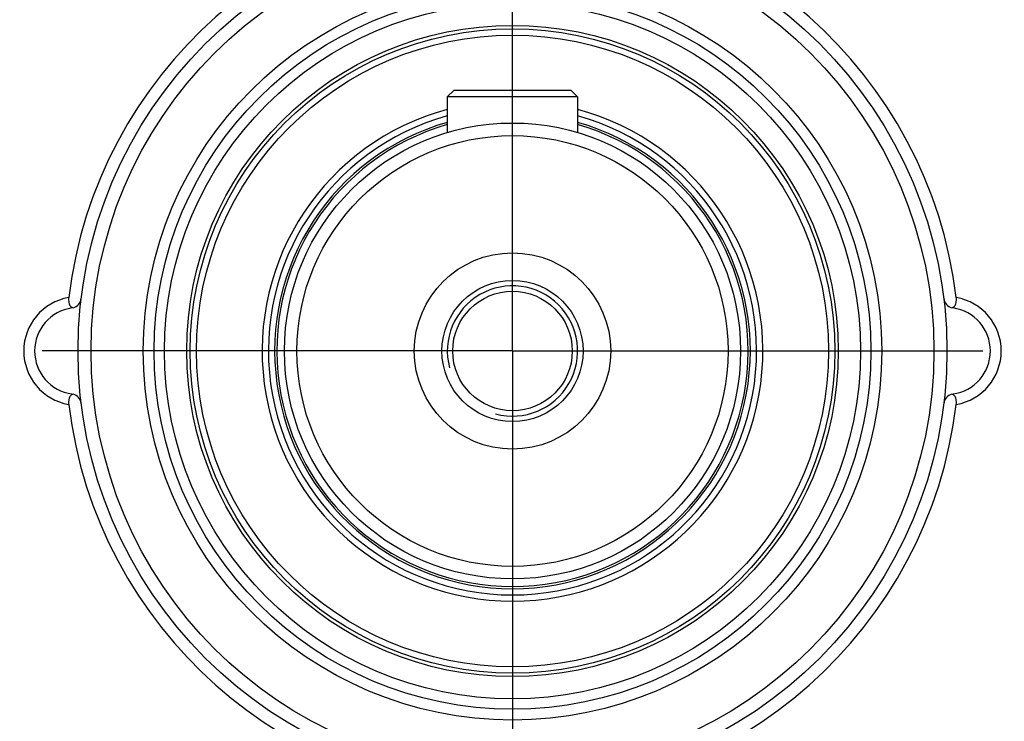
# Model space of a CAD drawing. Header units: millimetres. Extents: x 0 to 420, y 0 to 297.
# Tile 51 of 68: x 310 to 328, y 192 to 205. Entities that reach past the tile are written whole.
import ezdxf

# ---------------------------------------------------------------- set-up
doc = ezdxf.new("R2010")
doc.units = ezdxf.units.MM
doc.header["$LTSCALE"] = 23.1
doc.linetypes.add('CENTER', pattern=[0.6, 0.375, -0.075, 0.075, -0.075])
doc.layers.get('0').update_dxf_attribs({"linetype": 'CONTINUOUS'})
for name, color, linetype in [('AXIS', 7, 'CONTINUOUS'), ('COMPONENTS', 7, 'CONTINUOUS'), ('DIMENSION', 7, 'CONTINUOUS')]:
    doc.layers.add(name, color=color, linetype=linetype)
doc.styles.get("Standard").update_dxf_attribs({"font": 'arial.ttf'})
doc.styles.add('TEXTSTYLE_4', font='gdt')
doc.dimstyles.new('DIMSTYLE_5', dxfattribs={"dimtxt": 3, "dimasz": 4, "dimexe": 0.18, "dimexo": 0.0625, "dimgap": 0.09, "dimtad": 1, "dimtih": 1, "dimtoh": 1, "dimdec": 3, "dimlfac": 5, "dimdsep": 46, "dimtxsty": 'STANDARD', "dimblk": '_FILLED', "dimblk1": '_FILLED', "dimblk2": '_FILLED', "dimcen": 0.09, "dimadec": 0, "dimazin": 0, "dimtp": 0.2, "dimtm": 0.2, "dimtfac": 1, "dimtdec": 3, "dimtofl": 0, "dimtmove": 0, "dimatfit": 3, "dimldrblk": '_FILLED', "dimfxl": 1, "dimtolj": 1, "dimarcsym": 0})

# ---------------------------------------------------------------- blocks, each defined once
blk = doc.blocks.new('_FILLED')
at = {"color": 0, "linetype": 'BYBLOCK'}
blk.add_solid([(0, 0), (-1, 0.1625), (-1, -0.1625)], dxfattribs=at)
blk = doc.blocks.new('*D3')
at = {"layer": 'DIMENSION', "color": 2, "linetype": 'CONTINUOUS'}
for p, q in [((287.147, 213.377), (270.155, 213.377)), ((299.621, 207.701), (287.147, 213.377)), ((287.147, 213.377), (287.147, 213.377))]:
    blk.add_line(p, q, dxfattribs=at)
at = {"layer": 'DIMENSION', "color": 2, "linetype": 'CONTINUOUS', "xscale": 4, "yscale": 4, "zscale": 4, "rotation": 335.5301621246}
blk.add_blockref('_FILLED', (299.621, 207.701), dxfattribs=at)
at = {"layer": 'DIMENSION', "color": 2, "linetype": 'CONTINUOUS', "insert": (284.147, 217.127), "char_height": 3, "width": 10.99257, "attachment_point": 3, "line_spacing_factor": 0.9, "style": 'TEXTSTYLE_4'}
blk.add_mtext('{\\Fgdt;n}\\Farial.ttf;215', dxfattribs=at)

msp = doc.modelspace()

# ---------------------------------------------------------------- linework, layer by layer
at = {"color": 7, "linetype": 'CONTINUOUS'}
for p, q in [((318.11013, 203.59505), (317.99013, 203.47505)), ((320.39013, 203.47505), (317.99013, 203.47505)), ((317.99013, 203.47505), (317.99013, 202.81998)), ((320.27013, 203.59505), (318.11013, 203.59505)), ((320.27013, 203.59505), (320.39013, 203.47505)), ((320.39013, 203.47505), (320.39013, 202.81997))]:
    msp.add_line(p, q, dxfattribs=at)
at = {"layer": 'AXIS', "color": 2, "linetype": 'CENTER'}
for q in [(319.19013, 221.0937), (296.89148, 198.79505), (341.48877, 198.79505), (319.19013, 176.49641)]:
    msp.add_line((319.19013, 198.79505), q, dxfattribs=at)
msp.add_circle((319.19013, 198.79505), 21.5, dxfattribs=at)
at = {"layer": 'COMPONENTS', "color": 7, "linetype": 'CONTINUOUS'}
for p, q in [((311.08607, 199.59415), (311.09963, 199.59143)), ((327.29419, 197.99597), (327.28064, 197.99868))]:
    msp.add_line(p, q, dxfattribs=at)
for points in [[(311.01834, 199.78019), (311.01615, 199.75585), (311.01581, 199.73241), (311.0173, 199.70989), (311.02071, 199.68781), (311.02595, 199.66667), (311.03272, 199.64793), (311.0411, 199.63198), (311.05097, 199.61844), (311.06183, 199.60759), (311.07347, 199.59953), (311.08607, 199.59415)], [(327.28063, 199.59143), (327.29418, 199.59415), (327.30678, 199.59953), (327.31843, 199.60759), (327.32928, 199.61844), (327.33916, 199.63198), (327.34753, 199.64793)], [(327.34753, 199.64793), (327.3543, 199.66667), (327.35954, 199.68781), (327.36295, 199.70989), (327.36445, 199.73241), (327.3641, 199.75585), (327.36192, 199.78019)], [(311.09962, 197.99868), (311.08606, 197.99597), (311.07346, 197.99058), (311.06181, 197.98252), (311.05096, 197.97168), (311.04108, 197.95813), (311.03271, 197.94219)], [(327.36193, 197.80992), (327.36412, 197.83426), (327.36447, 197.8577), (327.36297, 197.88023), (327.35956, 197.90231), (327.35432, 197.92345), (327.34755, 197.94219), (327.33917, 197.95813), (327.32929, 197.97168), (327.31844, 197.98252), (327.30679, 197.99058), (327.29419, 197.99597)], [(311.03271, 197.94219), (311.02593, 197.92345), (311.0207, 197.90231), (311.01728, 197.88023), (311.01579, 197.8577), (311.01613, 197.83426), (311.01832, 197.80992)]]:
    msp.add_lwpolyline(points, dxfattribs=at)
for radius in [16.765, 8, 7.76, 6.8, 6.6, 6.41037, 6, 5.935, 5.81953, 4.2, 3.96906, 1.80807, 1.3, 1.1]:
    msp.add_circle((319.19013, 198.79505), radius, dxfattribs=at)
for centre, radius, start, end in [((319.19013, 198.79505), 8.23096, 6.874007, 173.125993), ((319.19013, 198.79505), 4.61047, 105.09181, 74.908223), ((319.19013, 198.79505), 4.495, 105.483661, 74.516339), ((319.19013, 198.79505), 4.37953, 105.902553, 74.097447), ((311.05013, 199.78521), 0.2, 284.329923, 353.0646), ((327.33013, 199.78521), 0.2, 186.9354, 255.670077), ((311.19013, 198.79505), 0.8, 98.047846, 261.952154), ((327.19013, 198.79505), 0.8, 278.047846, 81.952154), ((311.05013, 197.8049), 0.2, 6.9354, 75.673345), ((327.33013, 197.8049), 0.2, 104.326655, 173.0646), ((319.19013, 198.79505), 8.23097, 186.873969, 353.126031)]:
    msp.add_arc(centre, radius, start, end, dxfattribs=at)
at = {"layer": 'COMPONENTS', "color": 9, "linetype": 'CONTINUOUS'}
for centre, radius, start, end in [((319.19013, 198.79505), 4.34, 106.051305, 73.948695), ((311.19013, 198.79505), 1, 99.891838, 260.10707), ((327.19013, 198.79505), 1, 279.89293, 80.108162)]:
    msp.add_arc(centre, radius, start, end, dxfattribs=at)
at = {"layer": 'COMPONENTS', "color": 2, "linetype": 'CONTINUOUS'}
msp.add_arc((319.19013, 198.79505), 1.2, 255, 195, dxfattribs=at)

# ---------------------------------------------------------------- dimensions: what is measured, and where the dimension line sits
at = {"layer": 'DIMENSION', "color": 2, "linetype": 'CONTINUOUS'}
dim = msp.add_diameter_dim_2p(p1=(299.62127, 207.70066), p2=(338.75899, 189.88945), dimstyle='DIMSTYLE_5', dxfattribs=at)
dim.commit()
dim.dimension.update_dxf_attribs({"geometry": '*D3', "text_midpoint": (273.15478, 215.62742), "dimtype": 163})

doc.saveas('drawing.dxf')
